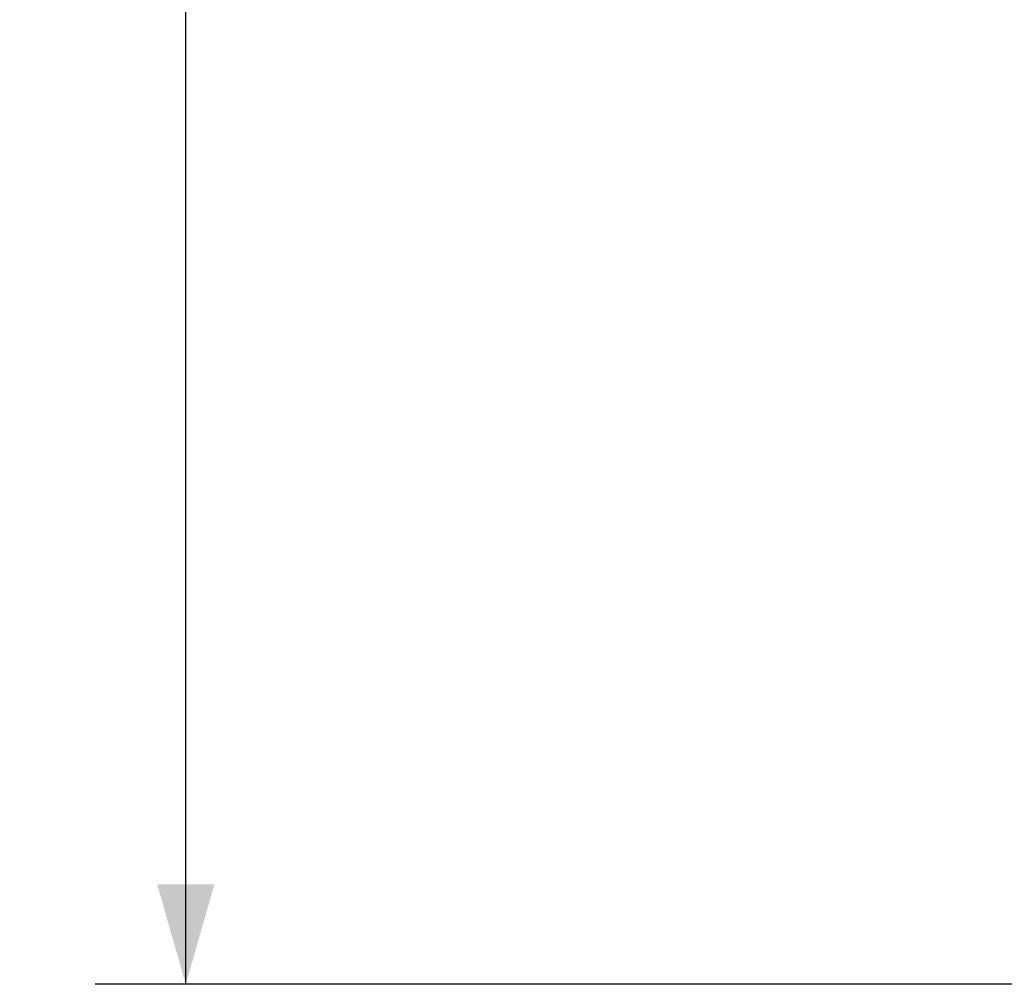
# Model space of a CAD drawing. Header units: millimetres. Extents: x 0 to 432, y 0 to 279.
# Tile 11 of 35: x 227 to 262, y 60 to 94. Entities that reach past the tile are written whole.
import ezdxf

# ---------------------------------------------------------------- set-up
doc = ezdxf.new("R2010")
doc.units = ezdxf.units.MM
doc.linetypes.add('SLD-Solid', pattern=[0])
doc.layers.add('DIMENSIONS', color=140, linetype='SLD-Solid', lineweight=25)
doc.styles.add('SLDTEXTSTYLE0', font='GOTHIC.TTF', dxfattribs={"width": 0.913})
doc.dimstyles.new('SLDDIMSTYLE0', dxfattribs={"dimtxt": 3.5, "dimasz": 3.5, "dimexe": 0, "dimexo": 0.0625, "dimgap": 0.875, "dimtad": 0, "dimtih": 1, "dimtoh": 1, "dimdec": 1, "dimrnd": 1e-09, "dimzin": 12, "dimdsep": 46, "dimtxsty": 'SLDTEXTSTYLE0', "dimsah": 1, "dimcen": 0.09, "dimadec": 0, "dimazin": 3, "dimtfac": 1, "dimtdec": 1, "dimtofl": 0, "dimtmove": 0, "dimatfit": 3, "dimfxl": 0, "dimfrac": 2, "dimtolj": 1, "dimtzin": 12, "dimarcsym": 0})

# ---------------------------------------------------------------- blocks, each defined once
blk = doc.blocks.new('_D_8')
at = {"layer": 'DIMENSIONS', "color": 140}
for p, q in [((276.147, 166.549), (230.039, 166.549)), ((233.214, 166.549), (233.214, 119.458)), ((228.688, 113.138), (227.622, 113.138)), ((227.622, 113.138), (227.622, 107.581)), ((237.739, 113.138), (238.806, 113.138)), ((238.806, 113.138), (238.806, 107.581)), ((227.622, 107.581), (228.688, 107.581)), ((238.806, 107.581), (237.739, 107.581)), ((233.214, 59.78), (233.214, 106.87)), ((272.647, 59.78), (230.039, 59.78))]:
    blk.add_line(p, q, dxfattribs=at)
for points in [[(233.214, 166.549), (232.214, 163.049), (234.214, 163.049)], [(233.214, 59.78), (234.214, 63.28), (232.214, 63.28)]]:
    blk.add_solid(points, dxfattribs=at)
at = {"layer": 'DIMENSIONS', "color": 140, "char_height": 3.5, "attachment_point": 1, "style": 'SLDTEXTSTYLE0'}
for s, insert in [('106.8', (227.395, 118.319)), ('4.20', (228.688, 112.052))]:
    blk.add_mtext(s, dxfattribs=dict(at, insert=insert))

msp = doc.modelspace()

# ---------------------------------------------------------------- dimensions: what is measured, and where the dimension line sits
at = {"layer": 'DIMENSIONS', "color": 140}
dim = msp.add_linear_dim(base=(233.214, 166.549), p1=(273.917, 59.78), p2=(277.417, 166.549), angle=90, dimstyle='SLDDIMSTYLE0', dxfattribs=at)
dim.commit()
dim.dimension.update_dxf_attribs({"geometry": '_D_8', "text_midpoint": (233.214, 113.164), "dimtype": 160})

doc.saveas('drawing.dxf')
